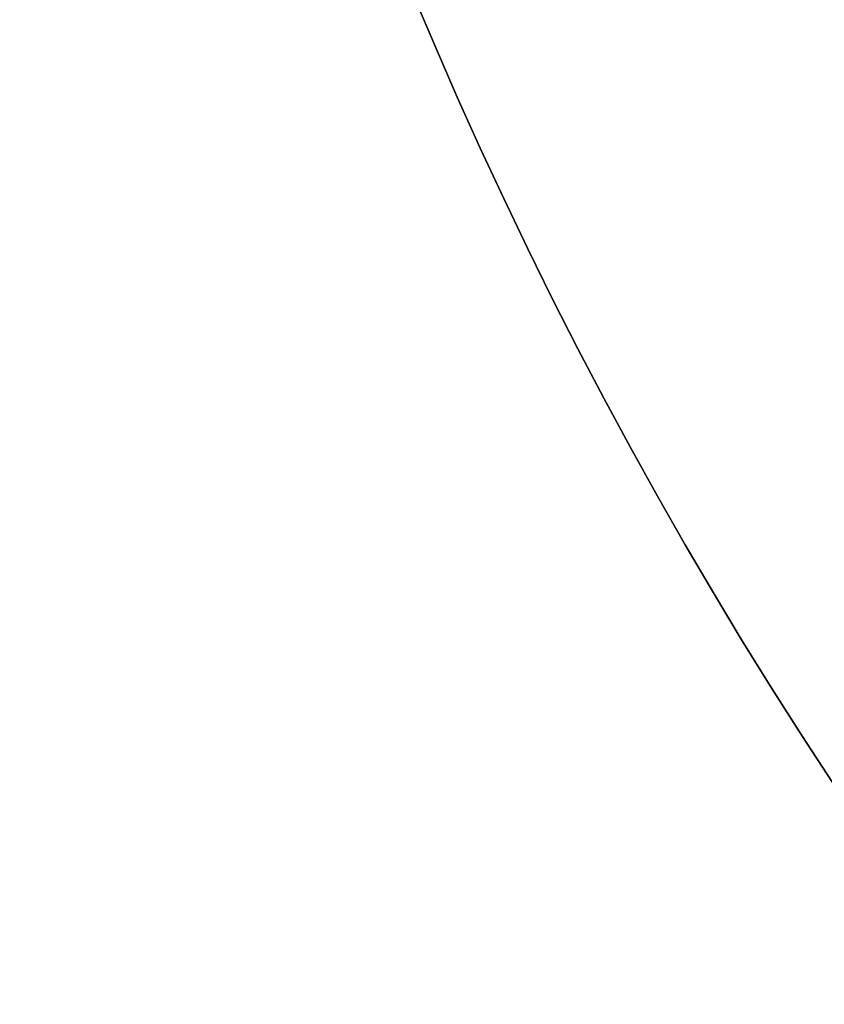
# Model space of a CAD drawing. Header units: millimetres. Extents: x -42 to 129, y -23 to 94.
# Tile 83 of 256: x -29.3 to -28.26, y 31.89 to 33.16. Entities that reach past the tile are written whole.
import ezdxf

# ---------------------------------------------------------------- set-up
doc = ezdxf.new("R2010")
doc.units = ezdxf.units.MM
doc.layers.add('NEGRO', color=7, linetype='Continuous')
doc.layers.add('NOGAL', color=7, linetype='Continuous')

msp = doc.modelspace()

# ---------------------------------------------------------------- linework, layer by layer
at = {"layer": 'NEGRO', "extrusion": (0, 0, -1)}
msp.add_arc((23.2503, 35.4917, 175), 5, 315, 135, dxfattribs=at)
msp.add_arc((23.2503, 35.4917, 175), 5, 315, 135, dxfattribs=at)
at = {"layer": 'NEGRO', "color": 254, "true_color": 0xcbd2ef, "extrusion": (0, 0, -1)}
for centre, radius, start, end in [((23.2503, 35.4917, 173.5), 6, 202.47733, 22.47733), ((23.2503, 35.4917, 158.2), 6, 202.47733, 22.47733), ((23.2503, 35.4917, 158.2), 4.8, 202.4773, 22.4773), ((23.2503, 35.4917, 158.2), 4.8, 202.4773, 22.4773)]:
    msp.add_arc(centre, radius, start, end, dxfattribs=at)
at = {"layer": 'NEGRO', "color": 254, "true_color": 0xcbd2ef}
for centre in [(-23.2503, 35.4917, -158.2), (-23.2503, 35.4917, -173.5), (-23.2503, 35.4917, -165.85)]:
    msp.add_arc(centre, 6, 157.52267, 337.52267, dxfattribs=at)
for points in [[(-13.0503, 35.4917, -175), (-31.0503, 17.4917, -175)], [(-13.0503, 35.4917, -175), (-31.0503, 17.4917, -175)], [(-13.0503, 35.4917, 175), (-31.0503, 17.4917, 175)], [(-31.0503, 17.4917, 175), (-13.0503, 35.4917, 175)]]:
    msp.add_open_spline(points, degree=1, dxfattribs=at)
at = {"layer": 'NOGAL', "color": 254, "true_color": 0xcbd2ef}
for points in [[(10.9914, 22.7638, 180), (-28.6066, 62.3618, 180)], [(-28.6066, 62.3618, 180), (10.9914, 22.7638, 180)], [(8.1629, 19.9353, 180), (-31.435, 59.5333, 180)], [(5.3345, 17.1069, 180), (-34.2635, 56.7049, 180)], [(5.3345, 17.1069, 180), (-34.2635, 56.7049, 180)], [(5.3345, 53.8765, -180), (-34.2635, 14.2785, -180)], [(-34.2635, 14.2785, -180), (5.3345, 53.8765, -180)], [(8.1629, 51.048, -180), (-31.435, 11.4501, -180)], [(-28.6066, 8.6216, -180), (10.9914, 48.2196, -180)], [(-28.6066, 8.6216, -180), (10.9914, 48.2196, -180)], [(-34.2635, 14.2785, 180), (-13.0503, 35.4917, 180)], [(-13.0503, 35.4917, 180), (-34.2635, 14.2785, 180)], [(-13.0503, 35.4917), (-34.2635, 14.2785)], [(-13.0503, 35.4917, 123.4), (-28.9602, 19.5818, 123.4)], [(-28.9602, 19.5818, 173.4), (-13.0503, 35.4917, 173.4)], [(-13.0503, 35.4917, 173.4), (-28.9602, 19.5818, 173.4)], [(-28.9602, 19.5818, 123.4), (-13.0503, 35.4917, 123.4)], [(-31.435, 11.4501, 180), (-10.2218, 32.6633, 180)]]:
    msp.add_open_spline(points, degree=1, dxfattribs=at)

doc.saveas('drawing.dxf')
